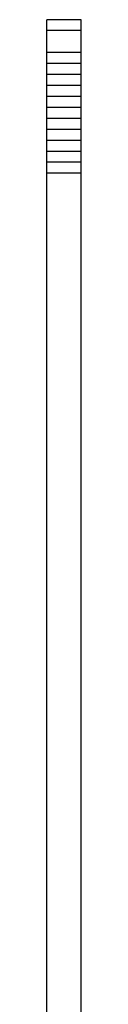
# Model space of a CAD drawing. Header units: millimetres. Extents: x 100 to 448, y 15 to 335.
# Tile 11 of 17: x 115.11 to 116.71, y 233.58 to 279.11. Entities that reach past the tile are written whole.
import ezdxf

# ---------------------------------------------------------------- set-up
doc = ezdxf.new("R2010")
doc.units = ezdxf.units.MM
doc.header["$LTSCALE"] = 16.335
doc.layers.add('00_COMPONENTS', color=7, linetype='CONTINUOUS')

msp = doc.modelspace()

# ---------------------------------------------------------------- linework, layer by layer
at = {"layer": '00_COMPONENTS', "color": 0}
for p, q in [((115.112, 111.464), (115.112, 279.114)), ((116.712, 279.114), (115.112, 279.114)), ((116.712, 111.464), (116.712, 279.114)), ((116.712, 278.614), (115.112, 278.614)), ((116.712, 277.598), (115.112, 277.598)), ((116.712, 277.09), (115.112, 277.09)), ((116.712, 276.582), (115.112, 276.582)), ((116.712, 276.074), (115.112, 276.074)), ((116.712, 275.566), (115.112, 275.566)), ((116.712, 275.058), (115.112, 275.058)), ((116.712, 274.55), (115.112, 274.55)), ((116.712, 274.042), (115.112, 274.042)), ((116.712, 273.534), (115.112, 273.534)), ((116.712, 273.026), (115.112, 273.026)), ((116.712, 272.518), (115.112, 272.518)), ((116.712, 272.01), (115.112, 272.01))]:
    msp.add_line(p, q, dxfattribs=at)

doc.saveas('drawing.dxf')
